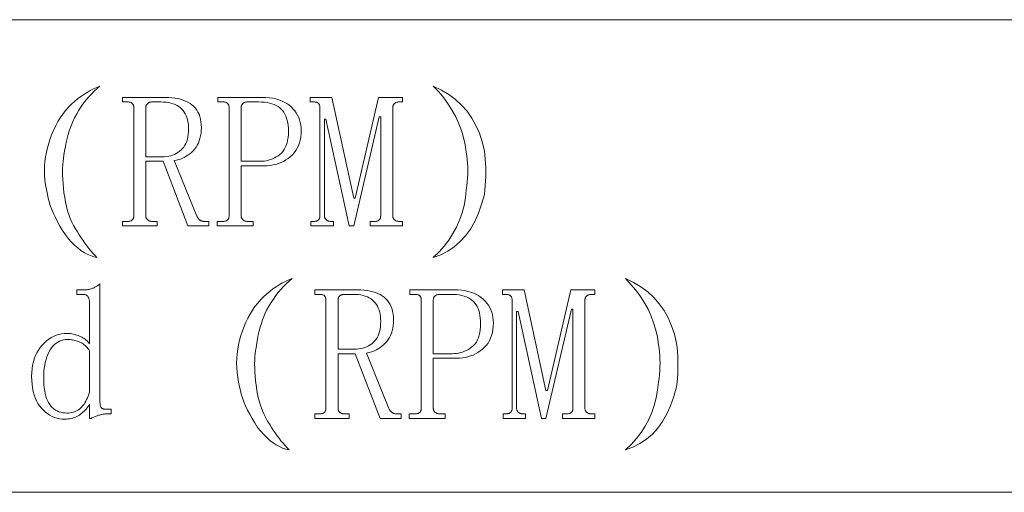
# Model space of a CAD drawing. Extents: x 1 to 297, y 1 to 210.
# Tile 48 of 171: x 98.26 to 109.51, y 29.56 to 34.95. Entities that reach past the tile are written whole.
import ezdxf

# ---------------------------------------------------------------- set-up
doc = ezdxf.new("R2010")
doc.units = 0

msp = doc.modelspace()

# ---------------------------------------------------------------- linework, layer by layer
at = {"color": 7, "lineweight": 13}
for p, q in [((1.306, 34.953), (219.321, 34.953)), ((1.306, 29.565), (219.321, 29.565))]:
    msp.add_line(p, q, dxfattribs=at)
for points in [[(99.181, 34.196), (99.148, 34.168), (99.115, 34.138), (99.083, 34.106), (99.053, 34.073), (99.023, 34.038), (98.994, 34.001), (98.967, 33.962), (98.94, 33.922), (98.915, 33.88), (98.89, 33.836), (98.873, 33.801), (98.858, 33.764), (98.843, 33.726), (98.83, 33.685), (98.817, 33.643), (98.806, 33.6), (98.795, 33.554), (98.786, 33.507), (98.777, 33.458), (98.77, 33.408), (98.764, 33.376), (98.759, 33.341), (98.756, 33.304), (98.754, 33.265), (98.753, 33.223), (98.754, 33.179), (98.756, 33.133), (98.759, 33.084), (98.764, 33.033), (98.77, 32.979), (98.778, 32.925), (98.787, 32.874), (98.798, 32.824), (98.811, 32.776), (98.826, 32.731), (98.842, 32.687), (98.86, 32.646), (98.88, 32.606), (98.901, 32.569), (98.924, 32.533), (98.945, 32.5), (98.966, 32.467), (98.988, 32.435), (99.009, 32.405), (99.031, 32.375), (99.054, 32.346), (99.077, 32.319), (99.1, 32.292), (99.123, 32.267), (99.147, 32.242), (99.11, 32.251), (99.072, 32.263), (99.036, 32.28), (98.999, 32.3), (98.963, 32.323), (98.927, 32.351), (98.892, 32.382), (98.856, 32.418), (98.822, 32.456), (98.787, 32.499), (98.754, 32.55), (98.724, 32.6), (98.697, 32.649), (98.672, 32.697), (98.65, 32.743), (98.631, 32.789), (98.614, 32.834), (98.601, 32.878), (98.59, 32.92), (98.581, 32.962), (98.569, 33.017), (98.559, 33.071), (98.553, 33.125), (98.549, 33.179), (98.547, 33.232), (98.549, 33.285), (98.553, 33.338), (98.559, 33.39), (98.569, 33.442), (98.581, 33.493), (98.596, 33.547), (98.613, 33.6), (98.632, 33.65), (98.653, 33.699), (98.676, 33.746), (98.701, 33.792), (98.728, 33.835), (98.757, 33.877), (98.788, 33.918), (98.821, 33.956), (98.856, 33.99), (98.891, 34.021), (98.926, 34.05), (98.961, 34.077), (98.997, 34.102), (99.033, 34.125), (99.07, 34.146), (99.107, 34.165), (99.144, 34.182)], [(102.987, 34.196), (103.079, 34.152), (103.164, 34.101), (103.241, 34.044), (103.311, 33.98), (103.373, 33.909), (103.427, 33.832), (103.474, 33.749), (103.514, 33.659), (103.546, 33.562), (103.57, 33.459), (103.576, 33.411), (103.581, 33.362), (103.584, 33.314), (103.586, 33.264), (103.587, 33.215), (103.586, 33.165), (103.584, 33.115), (103.581, 33.064), (103.576, 33.013), (103.57, 32.962), (103.539, 32.85), (103.503, 32.747), (103.46, 32.652), (103.411, 32.567), (103.356, 32.491), (103.294, 32.423), (103.227, 32.364), (103.153, 32.315), (103.073, 32.274), (102.987, 32.242), (103.053, 32.305), (103.112, 32.372), (103.165, 32.441), (103.212, 32.514), (103.253, 32.589), (103.287, 32.668), (103.316, 32.75), (103.338, 32.834), (103.354, 32.922), (103.364, 33.013), (103.37, 33.058), (103.375, 33.102), (103.379, 33.146), (103.381, 33.189), (103.381, 33.232), (103.381, 33.275), (103.379, 33.317), (103.375, 33.359), (103.37, 33.401), (103.364, 33.442), (103.351, 33.527), (103.333, 33.609), (103.309, 33.69), (103.279, 33.768), (103.244, 33.845), (103.204, 33.919), (103.158, 33.992), (103.106, 34.062), (103.05, 34.13)], [(100.339, 33.725), (100.338, 33.691), (100.335, 33.659), (100.33, 33.629), (100.323, 33.6), (100.315, 33.573), (100.305, 33.547), (100.292, 33.523), (100.278, 33.5), (100.262, 33.479), (100.244, 33.459), (100.225, 33.441), (100.206, 33.425), (100.185, 33.41), (100.165, 33.396), (100.144, 33.384), (100.122, 33.374), (100.1, 33.365), (100.077, 33.358), (100.054, 33.352), (100.03, 33.348), (100.287, 32.713), (100.291, 32.707), (100.294, 32.701), (100.298, 32.695), (100.302, 32.689), (100.305, 32.685), (100.309, 32.68), (100.313, 32.676), (100.317, 32.672), (100.321, 32.669), (100.326, 32.666), (100.33, 32.664), (100.334, 32.662), (100.339, 32.66), (100.344, 32.658), (100.348, 32.657), (100.353, 32.655), (100.358, 32.655), (100.363, 32.654), (100.368, 32.654), (100.373, 32.653), (100.424, 32.653), (100.424, 32.602), (100.184, 32.602), (99.901, 33.339), (99.704, 33.339), (99.704, 32.722), (99.704, 32.715), (99.705, 32.709), (99.706, 32.703), (99.708, 32.697), (99.71, 32.692), (99.712, 32.687), (99.715, 32.682), (99.718, 32.678), (99.722, 32.674), (99.726, 32.671), (99.73, 32.667), (99.735, 32.664), (99.74, 32.662), (99.745, 32.66), (99.75, 32.658), (99.756, 32.656), (99.762, 32.655), (99.768, 32.654), (99.775, 32.654), (99.781, 32.653), (99.833, 32.653), (99.833, 32.602), (99.439, 32.602), (99.439, 32.653), (99.49, 32.653), (99.498, 32.654), (99.506, 32.654), (99.513, 32.655), (99.52, 32.656), (99.526, 32.658), (99.532, 32.66), (99.537, 32.662), (99.542, 32.664), (99.546, 32.667), (99.55, 32.671), (99.553, 32.674), (99.556, 32.678), (99.559, 32.682), (99.561, 32.687), (99.563, 32.692), (99.564, 32.697), (99.566, 32.703), (99.566, 32.709), (99.567, 32.715), (99.567, 32.722), (99.567, 33.948), (99.567, 33.954), (99.566, 33.961), (99.566, 33.967), (99.564, 33.972), (99.563, 33.978), (99.561, 33.983), (99.559, 33.987), (99.556, 33.992), (99.553, 33.996), (99.55, 33.999), (99.546, 34.002), (99.542, 34.005), (99.537, 34.008), (99.532, 34.01), (99.526, 34.012), (99.52, 34.014), (99.513, 34.015), (99.506, 34.016), (99.498, 34.016), (99.49, 34.016), (99.439, 34.016), (99.439, 34.068), (99.927, 34.068), (99.966, 34.067), (100.002, 34.064), (100.037, 34.06), (100.07, 34.054), (100.102, 34.046), (100.131, 34.037), (100.159, 34.026), (100.185, 34.013), (100.209, 33.998), (100.231, 33.982), (100.252, 33.964), (100.27, 33.944), (100.286, 33.923), (100.3, 33.9), (100.312, 33.875), (100.321, 33.848), (100.329, 33.82), (100.334, 33.79), (100.337, 33.758)], [(100.793, 33.288), (100.793, 32.722), (100.793, 32.715), (100.794, 32.709), (100.795, 32.703), (100.796, 32.697), (100.798, 32.692), (100.801, 32.687), (100.803, 32.682), (100.807, 32.678), (100.81, 32.674), (100.814, 32.671), (100.819, 32.667), (100.823, 32.664), (100.828, 32.662), (100.833, 32.66), (100.839, 32.658), (100.845, 32.656), (100.851, 32.655), (100.857, 32.654), (100.863, 32.654), (100.87, 32.653), (100.93, 32.653), (100.93, 32.602), (100.519, 32.602), (100.519, 32.653), (100.579, 32.653), (100.587, 32.654), (100.595, 32.654), (100.602, 32.655), (100.609, 32.656), (100.615, 32.658), (100.621, 32.66), (100.626, 32.662), (100.631, 32.664), (100.635, 32.667), (100.639, 32.671), (100.642, 32.674), (100.645, 32.678), (100.647, 32.682), (100.65, 32.687), (100.651, 32.692), (100.653, 32.697), (100.654, 32.703), (100.655, 32.709), (100.656, 32.715), (100.656, 32.722), (100.656, 33.948), (100.656, 33.954), (100.655, 33.961), (100.654, 33.967), (100.653, 33.972), (100.651, 33.978), (100.65, 33.983), (100.647, 33.987), (100.645, 33.992), (100.642, 33.996), (100.639, 33.999), (100.635, 34.002), (100.631, 34.005), (100.626, 34.008), (100.621, 34.01), (100.615, 34.012), (100.609, 34.014), (100.602, 34.015), (100.595, 34.016), (100.587, 34.016), (100.579, 34.016), (100.527, 34.016), (100.527, 34.068), (101.033, 34.068), (101.075, 34.067), (101.115, 34.063), (101.153, 34.058), (101.189, 34.051), (101.222, 34.041), (101.255, 34.029), (101.285, 34.015), (101.313, 33.999), (101.339, 33.981), (101.363, 33.961), (101.385, 33.939), (101.405, 33.915), (101.422, 33.891), (101.437, 33.866), (101.45, 33.84), (101.46, 33.812), (101.468, 33.783), (101.474, 33.753), (101.477, 33.723), (101.479, 33.691), (101.477, 33.652), (101.474, 33.615), (101.467, 33.581), (101.459, 33.548), (101.447, 33.517), (101.434, 33.488), (101.418, 33.461), (101.399, 33.435), (101.378, 33.412), (101.354, 33.391), (101.329, 33.371), (101.303, 33.354), (101.275, 33.338), (101.247, 33.325), (101.218, 33.313), (101.188, 33.304), (101.157, 33.297), (101.125, 33.292), (101.092, 33.289), (101.059, 33.288)], [(102.524, 32.722), (102.524, 32.715), (102.525, 32.709), (102.526, 32.703), (102.528, 32.697), (102.53, 32.692), (102.532, 32.687), (102.535, 32.682), (102.538, 32.678), (102.542, 32.674), (102.546, 32.671), (102.55, 32.667), (102.555, 32.664), (102.56, 32.662), (102.565, 32.66), (102.57, 32.658), (102.576, 32.656), (102.582, 32.655), (102.588, 32.654), (102.595, 32.654), (102.601, 32.653), (102.636, 32.653), (102.636, 32.602), (102.267, 32.602), (102.267, 32.653), (102.31, 32.653), (102.318, 32.654), (102.326, 32.654), (102.333, 32.655), (102.34, 32.656), (102.346, 32.658), (102.352, 32.66), (102.357, 32.662), (102.362, 32.664), (102.366, 32.667), (102.37, 32.671), (102.373, 32.674), (102.376, 32.678), (102.379, 32.682), (102.381, 32.687), (102.383, 32.692), (102.384, 32.697), (102.386, 32.703), (102.386, 32.709), (102.387, 32.715), (102.387, 32.722), (102.387, 33.845), (102.37, 33.845), (102.079, 32.602), (102.027, 32.602), (101.761, 33.819), (101.744, 33.819), (101.744, 32.722), (101.744, 32.715), (101.745, 32.709), (101.746, 32.703), (101.748, 32.697), (101.75, 32.692), (101.752, 32.687), (101.755, 32.682), (101.758, 32.678), (101.762, 32.674), (101.766, 32.671), (101.77, 32.667), (101.775, 32.664), (101.78, 32.662), (101.785, 32.66), (101.79, 32.658), (101.796, 32.656), (101.802, 32.655), (101.808, 32.654), (101.815, 32.654), (101.821, 32.653), (101.847, 32.653), (101.847, 32.602), (101.59, 32.602), (101.59, 32.653), (101.616, 32.653), (101.624, 32.654), (101.632, 32.654), (101.639, 32.655), (101.646, 32.656), (101.652, 32.658), (101.658, 32.66), (101.663, 32.662), (101.668, 32.664), (101.672, 32.667), (101.676, 32.671), (101.679, 32.674), (101.682, 32.678), (101.684, 32.682), (101.687, 32.687), (101.689, 32.692), (101.69, 32.697), (101.691, 32.703), (101.692, 32.709), (101.693, 32.715), (101.693, 32.722), (101.693, 33.948), (101.693, 33.954), (101.692, 33.961), (101.691, 33.967), (101.69, 33.972), (101.689, 33.978), (101.687, 33.983), (101.684, 33.987), (101.682, 33.992), (101.679, 33.996), (101.676, 33.999), (101.672, 34.002), (101.668, 34.005), (101.663, 34.008), (101.658, 34.01), (101.652, 34.012), (101.646, 34.014), (101.639, 34.015), (101.632, 34.016), (101.624, 34.016), (101.616, 34.016), (101.581, 34.016), (101.581, 34.068), (101.83, 34.068), (102.079, 32.919), (102.096, 32.919), (102.361, 34.068), (102.636, 34.068), (102.636, 34.016), (102.601, 34.016), (102.595, 34.016), (102.588, 34.016), (102.582, 34.015), (102.576, 34.014), (102.57, 34.012), (102.565, 34.01), (102.56, 34.008), (102.555, 34.005), (102.55, 34.002), (102.546, 33.999), (102.542, 33.996), (102.538, 33.992), (102.535, 33.987), (102.532, 33.983), (102.53, 33.978), (102.528, 33.972), (102.526, 33.967), (102.525, 33.961), (102.524, 33.954), (102.524, 33.948)], [(99.704, 33.391), (99.893, 33.391), (99.918, 33.391), (99.943, 33.394), (99.966, 33.398), (99.989, 33.403), (100.011, 33.41), (100.032, 33.418), (100.052, 33.428), (100.071, 33.44), (100.09, 33.453), (100.107, 33.468), (100.123, 33.484), (100.138, 33.502), (100.151, 33.522), (100.162, 33.543), (100.171, 33.566), (100.179, 33.591), (100.185, 33.618), (100.189, 33.646), (100.192, 33.676), (100.193, 33.708), (100.192, 33.736), (100.19, 33.763), (100.186, 33.789), (100.181, 33.814), (100.174, 33.837), (100.165, 33.859), (100.155, 33.88), (100.143, 33.9), (100.13, 33.918), (100.116, 33.935), (100.099, 33.95), (100.081, 33.964), (100.062, 33.976), (100.04, 33.987), (100.017, 33.996), (99.992, 34.003), (99.966, 34.009), (99.937, 34.013), (99.907, 34.015), (99.876, 34.016), (99.781, 34.016), (99.775, 34.016), (99.768, 34.016), (99.762, 34.015), (99.756, 34.014), (99.75, 34.012), (99.745, 34.01), (99.74, 34.008), (99.735, 34.005), (99.73, 34.002), (99.726, 33.999), (99.722, 33.996), (99.718, 33.992), (99.715, 33.987), (99.712, 33.983), (99.71, 33.978), (99.708, 33.972), (99.706, 33.967), (99.705, 33.961), (99.704, 33.954), (99.704, 33.948)], [(101.007, 33.339), (101.033, 33.34), (101.057, 33.342), (101.082, 33.346), (101.105, 33.351), (101.128, 33.358), (101.151, 33.367), (101.172, 33.377), (101.194, 33.389), (101.214, 33.402), (101.234, 33.416), (101.253, 33.433), (101.27, 33.452), (101.285, 33.473), (101.297, 33.496), (101.308, 33.521), (101.317, 33.549), (101.324, 33.579), (101.329, 33.611), (101.332, 33.645), (101.333, 33.682), (101.332, 33.715), (101.33, 33.747), (101.326, 33.777), (101.32, 33.805), (101.312, 33.831), (101.304, 33.855), (101.293, 33.878), (101.281, 33.899), (101.267, 33.918), (101.251, 33.935), (101.234, 33.95), (101.215, 33.964), (101.194, 33.976), (101.171, 33.987), (101.145, 33.996), (101.118, 34.003), (101.089, 34.009), (101.058, 34.013), (101.025, 34.015), (100.99, 34.016), (100.87, 34.016), (100.863, 34.016), (100.857, 34.016), (100.851, 34.015), (100.845, 34.014), (100.839, 34.012), (100.833, 34.01), (100.828, 34.008), (100.823, 34.005), (100.819, 34.002), (100.814, 33.999), (100.81, 33.996), (100.807, 33.992), (100.803, 33.987), (100.801, 33.983), (100.798, 33.978), (100.796, 33.972), (100.795, 33.967), (100.794, 33.961), (100.793, 33.954), (100.793, 33.948), (100.793, 33.339)], [(98.779, 30.399), (98.748, 30.4), (98.719, 30.404), (98.69, 30.41), (98.662, 30.419), (98.635, 30.43), (98.609, 30.444), (98.584, 30.46), (98.559, 30.479), (98.536, 30.5), (98.513, 30.523), (98.492, 30.549), (98.473, 30.578), (98.456, 30.608), (98.442, 30.641), (98.429, 30.677), (98.419, 30.714), (98.411, 30.754), (98.406, 30.796), (98.403, 30.841), (98.401, 30.888), (98.403, 30.931), (98.406, 30.973), (98.412, 31.013), (98.421, 31.052), (98.431, 31.088), (98.445, 31.123), (98.46, 31.156), (98.478, 31.187), (98.499, 31.216), (98.521, 31.243), (98.546, 31.269), (98.571, 31.291), (98.597, 31.311), (98.624, 31.328), (98.652, 31.343), (98.681, 31.355), (98.71, 31.364), (98.741, 31.371), (98.772, 31.375), (98.804, 31.376), (98.818, 31.376), (98.832, 31.375), (98.846, 31.374), (98.86, 31.371), (98.874, 31.369), (98.888, 31.365), (98.902, 31.362), (98.917, 31.357), (98.931, 31.352), (98.946, 31.346), (98.96, 31.34), (98.974, 31.333), (98.987, 31.326), (98.999, 31.317), (99.011, 31.309), (99.022, 31.299), (99.033, 31.29), (99.043, 31.279), (99.053, 31.268), (99.061, 31.256), (99.061, 31.719), (99.061, 31.729), (99.061, 31.739), (99.06, 31.748), (99.059, 31.756), (99.057, 31.764), (99.055, 31.772), (99.053, 31.779), (99.05, 31.785), (99.048, 31.791), (99.044, 31.796), (99.041, 31.801), (99.036, 31.806), (99.032, 31.809), (99.026, 31.813), (99.021, 31.816), (99.014, 31.818), (99.008, 31.82), (99, 31.821), (98.993, 31.822), (98.984, 31.822), (98.916, 31.822), (98.916, 31.873), (99.01, 31.873), (99.019, 31.874), (99.027, 31.874), (99.036, 31.875), (99.044, 31.876), (99.053, 31.878), (99.061, 31.88), (99.07, 31.882), (99.079, 31.884), (99.087, 31.887), (99.096, 31.891), (99.104, 31.894), (99.113, 31.898), (99.121, 31.902), (99.13, 31.907), (99.139, 31.912), (99.147, 31.917), (99.156, 31.923), (99.164, 31.929), (99.173, 31.935), (99.181, 31.942), (99.181, 30.588), (99.182, 30.579), (99.182, 30.572), (99.183, 30.564), (99.184, 30.558), (99.186, 30.551), (99.188, 30.546), (99.19, 30.54), (99.192, 30.536), (99.195, 30.531), (99.199, 30.528), (99.202, 30.524), (99.206, 30.522), (99.21, 30.519), (99.215, 30.517), (99.22, 30.515), (99.225, 30.513), (99.231, 30.512), (99.237, 30.511), (99.243, 30.511), (99.25, 30.511), (99.31, 30.511), (99.31, 30.459), (99.259, 30.459), (99.252, 30.459), (99.244, 30.459), (99.237, 30.458), (99.229, 30.457), (99.221, 30.456), (99.213, 30.455), (99.204, 30.453), (99.195, 30.451), (99.186, 30.449), (99.177, 30.446), (99.168, 30.444), (99.158, 30.441), (99.148, 30.437), (99.139, 30.434), (99.129, 30.43), (99.119, 30.426), (99.109, 30.422), (99.099, 30.417), (99.089, 30.413), (99.079, 30.408), (99.061, 30.408), (99.061, 30.571), (99.053, 30.555), (99.043, 30.541), (99.033, 30.527), (99.022, 30.514), (99.011, 30.501), (98.999, 30.489), (98.987, 30.477), (98.974, 30.466), (98.96, 30.456), (98.946, 30.446), (98.931, 30.437), (98.916, 30.429), (98.9, 30.422), (98.884, 30.416), (98.867, 30.411), (98.851, 30.407), (98.833, 30.403), (98.815, 30.401), (98.797, 30.4)], [(101.376, 32.002), (101.342, 31.974), (101.309, 31.944), (101.277, 31.912), (101.247, 31.879), (101.217, 31.843), (101.189, 31.807), (101.161, 31.768), (101.134, 31.728), (101.109, 31.686), (101.084, 31.642), (101.068, 31.607), (101.052, 31.57), (101.037, 31.531), (101.024, 31.491), (101.011, 31.449), (101, 31.405), (100.989, 31.36), (100.98, 31.313), (100.972, 31.264), (100.964, 31.213), (100.958, 31.181), (100.953, 31.147), (100.95, 31.11), (100.948, 31.071), (100.947, 31.029), (100.948, 30.985), (100.95, 30.939), (100.953, 30.89), (100.958, 30.839), (100.964, 30.785), (100.972, 30.731), (100.981, 30.679), (100.993, 30.63), (101.005, 30.582), (101.02, 30.536), (101.036, 30.493), (101.054, 30.451), (101.074, 30.412), (101.095, 30.374), (101.119, 30.339), (101.139, 30.305), (101.16, 30.273), (101.182, 30.241), (101.204, 30.21), (101.226, 30.181), (101.248, 30.152), (101.271, 30.124), (101.294, 30.098), (101.318, 30.072), (101.341, 30.048), (101.304, 30.056), (101.267, 30.069), (101.23, 30.085), (101.193, 30.105), (101.157, 30.129), (101.121, 30.157), (101.086, 30.188), (101.051, 30.223), (101.016, 30.262), (100.981, 30.305), (100.949, 30.356), (100.918, 30.406), (100.891, 30.455), (100.866, 30.502), (100.844, 30.549), (100.825, 30.595), (100.809, 30.64), (100.795, 30.683), (100.784, 30.726), (100.776, 30.768), (100.763, 30.822), (100.754, 30.877), (100.747, 30.931), (100.743, 30.984), (100.741, 31.038), (100.743, 31.091), (100.747, 31.143), (100.754, 31.196), (100.763, 31.248), (100.776, 31.299), (100.79, 31.353), (100.807, 31.405), (100.826, 31.456), (100.847, 31.505), (100.87, 31.552), (100.895, 31.597), (100.922, 31.641), (100.951, 31.683), (100.982, 31.723), (101.016, 31.762), (101.05, 31.795), (101.085, 31.826), (101.12, 31.856), (101.156, 31.883), (101.191, 31.908), (101.228, 31.931), (101.264, 31.952), (101.301, 31.97), (101.338, 31.987)], [(105.181, 32.002), (105.274, 31.958), (105.358, 31.907), (105.435, 31.849), (105.505, 31.785), (105.567, 31.715), (105.622, 31.638), (105.669, 31.554), (105.708, 31.464), (105.74, 31.368), (105.764, 31.265), (105.77, 31.217), (105.775, 31.168), (105.779, 31.119), (105.781, 31.07), (105.781, 31.021), (105.781, 30.971), (105.779, 30.92), (105.775, 30.87), (105.77, 30.819), (105.764, 30.768), (105.734, 30.656), (105.697, 30.552), (105.654, 30.458), (105.605, 30.373), (105.55, 30.296), (105.489, 30.229), (105.421, 30.17), (105.347, 30.12), (105.267, 30.08), (105.181, 30.048), (105.247, 30.111), (105.306, 30.177), (105.359, 30.247), (105.406, 30.319), (105.447, 30.395), (105.482, 30.474), (105.51, 30.555), (105.533, 30.64), (105.549, 30.728), (105.559, 30.819), (105.565, 30.864), (105.57, 30.908), (105.573, 30.951), (105.575, 30.995), (105.576, 31.038), (105.575, 31.08), (105.573, 31.123), (105.57, 31.165), (105.565, 31.206), (105.559, 31.248), (105.546, 31.332), (105.527, 31.415), (105.503, 31.496), (105.474, 31.574), (105.439, 31.651), (105.398, 31.725), (105.352, 31.797), (105.301, 31.868), (105.244, 31.936)], [(102.533, 31.531), (102.532, 31.497), (102.529, 31.465), (102.524, 31.435), (102.518, 31.406), (102.509, 31.378), (102.499, 31.353), (102.487, 31.328), (102.473, 31.306), (102.456, 31.284), (102.439, 31.265), (102.419, 31.247), (102.4, 31.23), (102.38, 31.215), (102.359, 31.202), (102.338, 31.19), (102.316, 31.179), (102.294, 31.171), (102.271, 31.163), (102.248, 31.158), (102.224, 31.153), (102.481, 30.519), (102.485, 30.512), (102.488, 30.506), (102.492, 30.5), (102.496, 30.495), (102.5, 30.49), (102.504, 30.486), (102.508, 30.482), (102.512, 30.478), (102.516, 30.475), (102.52, 30.472), (102.524, 30.47), (102.529, 30.467), (102.533, 30.465), (102.538, 30.464), (102.542, 30.462), (102.547, 30.461), (102.552, 30.46), (102.557, 30.46), (102.562, 30.459), (102.567, 30.459), (102.619, 30.459), (102.619, 30.408), (102.379, 30.408), (102.096, 31.145), (101.899, 31.145), (101.899, 30.528), (101.899, 30.521), (101.899, 30.515), (101.9, 30.509), (101.902, 30.503), (101.904, 30.498), (101.906, 30.493), (101.909, 30.488), (101.912, 30.484), (101.916, 30.48), (101.92, 30.476), (101.924, 30.473), (101.929, 30.47), (101.934, 30.468), (101.939, 30.465), (101.945, 30.463), (101.95, 30.462), (101.956, 30.461), (101.963, 30.46), (101.969, 30.459), (101.976, 30.459), (102.027, 30.459), (102.027, 30.408), (101.633, 30.408), (101.633, 30.459), (101.684, 30.459), (101.693, 30.459), (101.7, 30.46), (101.708, 30.461), (101.714, 30.462), (101.721, 30.463), (101.726, 30.465), (101.732, 30.468), (101.736, 30.47), (101.741, 30.473), (101.744, 30.476), (101.748, 30.48), (101.75, 30.484), (101.753, 30.488), (101.755, 30.493), (101.757, 30.498), (101.759, 30.503), (101.76, 30.509), (101.761, 30.515), (101.761, 30.521), (101.761, 30.528), (101.761, 31.753), (101.761, 31.76), (101.761, 31.766), (101.76, 31.772), (101.759, 31.778), (101.757, 31.783), (101.755, 31.788), (101.753, 31.793), (101.75, 31.797), (101.748, 31.801), (101.744, 31.805), (101.741, 31.808), (101.736, 31.811), (101.732, 31.814), (101.726, 31.816), (101.721, 31.818), (101.714, 31.819), (101.708, 31.82), (101.7, 31.821), (101.693, 31.822), (101.684, 31.822), (101.633, 31.822), (101.633, 31.873), (102.121, 31.873), (102.16, 31.873), (102.197, 31.87), (102.232, 31.866), (102.265, 31.86), (102.296, 31.852), (102.326, 31.843), (102.353, 31.831), (102.379, 31.819), (102.403, 31.804), (102.426, 31.788), (102.446, 31.77), (102.464, 31.75), (102.48, 31.729), (102.494, 31.705), (102.506, 31.681), (102.516, 31.654), (102.523, 31.626), (102.529, 31.596), (102.532, 31.564)], [(101.899, 31.196), (102.087, 31.196), (102.112, 31.197), (102.137, 31.199), (102.16, 31.203), (102.183, 31.209), (102.205, 31.216), (102.226, 31.224), (102.246, 31.234), (102.265, 31.246), (102.284, 31.259), (102.301, 31.273), (102.318, 31.29), (102.332, 31.308), (102.345, 31.327), (102.356, 31.349), (102.366, 31.372), (102.373, 31.397), (102.379, 31.423), (102.384, 31.452), (102.386, 31.482), (102.387, 31.513), (102.386, 31.542), (102.384, 31.569), (102.38, 31.595), (102.375, 31.62), (102.368, 31.643), (102.359, 31.665), (102.349, 31.686), (102.338, 31.705), (102.325, 31.724), (102.31, 31.741), (102.294, 31.756), (102.276, 31.77), (102.256, 31.782), (102.235, 31.793), (102.211, 31.802), (102.187, 31.809), (102.16, 31.815), (102.132, 31.819), (102.102, 31.821), (102.07, 31.822), (101.976, 31.822), (101.969, 31.822), (101.963, 31.821), (101.956, 31.82), (101.95, 31.819), (101.945, 31.818), (101.939, 31.816), (101.934, 31.814), (101.929, 31.811), (101.924, 31.808), (101.92, 31.805), (101.916, 31.801), (101.912, 31.797), (101.909, 31.793), (101.906, 31.788), (101.904, 31.783), (101.902, 31.778), (101.9, 31.772), (101.899, 31.766), (101.899, 31.76), (101.899, 31.753)], [(102.987, 31.093), (102.987, 30.528), (102.987, 30.521), (102.988, 30.515), (102.989, 30.509), (102.991, 30.503), (102.992, 30.498), (102.995, 30.493), (102.998, 30.488), (103.001, 30.484), (103.004, 30.48), (103.009, 30.476), (103.013, 30.473), (103.018, 30.47), (103.023, 30.468), (103.028, 30.465), (103.033, 30.463), (103.039, 30.462), (103.045, 30.461), (103.051, 30.46), (103.058, 30.459), (103.064, 30.459), (103.124, 30.459), (103.124, 30.408), (102.713, 30.408), (102.713, 30.459), (102.773, 30.459), (102.781, 30.459), (102.789, 30.46), (102.796, 30.461), (102.803, 30.462), (102.809, 30.463), (102.815, 30.465), (102.82, 30.468), (102.825, 30.47), (102.829, 30.473), (102.833, 30.476), (102.836, 30.48), (102.839, 30.484), (102.842, 30.488), (102.844, 30.493), (102.846, 30.498), (102.847, 30.503), (102.848, 30.509), (102.849, 30.515), (102.85, 30.521), (102.85, 30.528), (102.85, 31.753), (102.85, 31.76), (102.849, 31.766), (102.848, 31.772), (102.847, 31.778), (102.846, 31.783), (102.844, 31.788), (102.842, 31.793), (102.839, 31.797), (102.836, 31.801), (102.833, 31.805), (102.829, 31.808), (102.825, 31.811), (102.82, 31.814), (102.815, 31.816), (102.809, 31.818), (102.803, 31.819), (102.796, 31.82), (102.789, 31.821), (102.781, 31.822), (102.773, 31.822), (102.721, 31.822), (102.721, 31.873), (103.227, 31.873), (103.269, 31.872), (103.309, 31.869), (103.347, 31.864), (103.383, 31.856), (103.417, 31.847), (103.449, 31.835), (103.479, 31.821), (103.507, 31.805), (103.533, 31.787), (103.557, 31.766), (103.579, 31.744), (103.599, 31.721), (103.616, 31.697), (103.631, 31.672), (103.644, 31.645), (103.654, 31.618), (103.662, 31.589), (103.668, 31.559), (103.672, 31.528), (103.673, 31.496), (103.672, 31.458), (103.668, 31.421), (103.662, 31.386), (103.653, 31.354), (103.642, 31.323), (103.628, 31.294), (103.612, 31.266), (103.593, 31.241), (103.572, 31.218), (103.549, 31.196), (103.523, 31.177), (103.497, 31.159), (103.47, 31.144), (103.442, 31.13), (103.412, 31.119), (103.382, 31.11), (103.351, 31.103), (103.32, 31.098), (103.287, 31.094), (103.253, 31.093)], [(103.201, 31.145), (103.227, 31.146), (103.252, 31.148), (103.276, 31.152), (103.299, 31.157), (103.322, 31.164), (103.345, 31.173), (103.367, 31.183), (103.388, 31.194), (103.409, 31.207), (103.429, 31.222), (103.447, 31.239), (103.464, 31.257), (103.479, 31.278), (103.492, 31.302), (103.502, 31.327), (103.511, 31.355), (103.518, 31.385), (103.523, 31.417), (103.526, 31.451), (103.527, 31.488), (103.526, 31.521), (103.524, 31.553), (103.52, 31.582), (103.514, 31.61), (103.507, 31.637), (103.498, 31.661), (103.487, 31.684), (103.475, 31.704), (103.461, 31.723), (103.446, 31.741), (103.428, 31.756), (103.409, 31.77), (103.388, 31.782), (103.365, 31.793), (103.34, 31.802), (103.313, 31.809), (103.283, 31.815), (103.252, 31.819), (103.219, 31.821), (103.184, 31.822), (103.064, 31.822), (103.058, 31.822), (103.051, 31.821), (103.045, 31.82), (103.039, 31.819), (103.033, 31.818), (103.028, 31.816), (103.023, 31.814), (103.018, 31.811), (103.013, 31.808), (103.009, 31.805), (103.004, 31.801), (103.001, 31.797), (102.998, 31.793), (102.995, 31.788), (102.992, 31.783), (102.991, 31.778), (102.989, 31.772), (102.988, 31.766), (102.987, 31.76), (102.987, 31.753), (102.987, 31.145)], [(104.719, 30.528), (104.719, 30.521), (104.719, 30.515), (104.72, 30.509), (104.722, 30.503), (104.724, 30.498), (104.726, 30.493), (104.729, 30.488), (104.732, 30.484), (104.736, 30.48), (104.74, 30.476), (104.744, 30.473), (104.749, 30.47), (104.754, 30.468), (104.759, 30.465), (104.765, 30.463), (104.77, 30.462), (104.776, 30.461), (104.783, 30.46), (104.789, 30.459), (104.796, 30.459), (104.83, 30.459), (104.83, 30.408), (104.461, 30.408), (104.461, 30.459), (104.504, 30.459), (104.513, 30.459), (104.52, 30.46), (104.528, 30.461), (104.534, 30.462), (104.541, 30.463), (104.546, 30.465), (104.552, 30.468), (104.556, 30.47), (104.561, 30.473), (104.564, 30.476), (104.568, 30.48), (104.57, 30.484), (104.573, 30.488), (104.575, 30.493), (104.577, 30.498), (104.579, 30.503), (104.58, 30.509), (104.581, 30.515), (104.581, 30.521), (104.581, 30.528), (104.581, 31.651), (104.564, 31.651), (104.273, 30.408), (104.221, 30.408), (103.956, 31.625), (103.939, 31.625), (103.939, 30.528), (103.939, 30.521), (103.939, 30.515), (103.94, 30.509), (103.942, 30.503), (103.944, 30.498), (103.946, 30.493), (103.949, 30.488), (103.952, 30.484), (103.956, 30.48), (103.96, 30.476), (103.964, 30.473), (103.969, 30.47), (103.974, 30.468), (103.979, 30.465), (103.985, 30.463), (103.99, 30.462), (103.996, 30.461), (104.003, 30.46), (104.009, 30.459), (104.016, 30.459), (104.041, 30.459), (104.041, 30.408), (103.784, 30.408), (103.784, 30.459), (103.81, 30.459), (103.818, 30.459), (103.826, 30.46), (103.833, 30.461), (103.84, 30.462), (103.846, 30.463), (103.852, 30.465), (103.857, 30.468), (103.862, 30.47), (103.866, 30.473), (103.87, 30.476), (103.873, 30.48), (103.876, 30.484), (103.879, 30.488), (103.881, 30.493), (103.883, 30.498), (103.884, 30.503), (103.886, 30.509), (103.886, 30.515), (103.887, 30.521), (103.887, 30.528), (103.887, 31.753), (103.887, 31.76), (103.886, 31.766), (103.886, 31.772), (103.884, 31.778), (103.883, 31.783), (103.881, 31.788), (103.879, 31.793), (103.876, 31.797), (103.873, 31.801), (103.87, 31.805), (103.866, 31.808), (103.862, 31.811), (103.857, 31.814), (103.852, 31.816), (103.846, 31.818), (103.84, 31.819), (103.833, 31.82), (103.826, 31.821), (103.818, 31.822), (103.81, 31.822), (103.776, 31.822), (103.776, 31.873), (104.024, 31.873), (104.273, 30.725), (104.29, 30.725), (104.556, 31.873), (104.83, 31.873), (104.83, 31.822), (104.796, 31.822), (104.789, 31.822), (104.783, 31.821), (104.776, 31.82), (104.77, 31.819), (104.765, 31.818), (104.759, 31.816), (104.754, 31.814), (104.749, 31.811), (104.744, 31.808), (104.74, 31.805), (104.736, 31.801), (104.732, 31.797), (104.729, 31.793), (104.726, 31.788), (104.724, 31.783), (104.722, 31.778), (104.72, 31.772), (104.719, 31.766), (104.719, 31.76), (104.719, 31.753)], [(99.061, 31.179), (99.053, 31.192), (99.043, 31.205), (99.033, 31.217), (99.023, 31.228), (99.012, 31.238), (99.001, 31.248), (98.989, 31.256), (98.976, 31.264), (98.963, 31.271), (98.95, 31.278), (98.936, 31.283), (98.923, 31.289), (98.909, 31.293), (98.895, 31.297), (98.881, 31.3), (98.868, 31.303), (98.854, 31.305), (98.84, 31.307), (98.827, 31.307), (98.813, 31.308), (98.788, 31.307), (98.764, 31.303), (98.741, 31.297), (98.719, 31.289), (98.698, 31.278), (98.679, 31.265), (98.66, 31.249), (98.643, 31.231), (98.627, 31.211), (98.611, 31.188), (98.598, 31.163), (98.585, 31.137), (98.574, 31.109), (98.565, 31.079), (98.557, 31.048), (98.55, 31.016), (98.545, 30.982), (98.541, 30.946), (98.539, 30.909), (98.539, 30.871), (98.539, 30.83), (98.541, 30.793), (98.545, 30.757), (98.55, 30.723), (98.556, 30.692), (98.563, 30.662), (98.572, 30.635), (98.582, 30.61), (98.594, 30.587), (98.607, 30.566), (98.621, 30.548), (98.637, 30.531), (98.654, 30.516), (98.672, 30.503), (98.691, 30.492), (98.711, 30.483), (98.733, 30.477), (98.755, 30.472), (98.779, 30.469), (98.804, 30.468), (98.823, 30.468), (98.841, 30.47), (98.858, 30.473), (98.875, 30.477), (98.891, 30.483), (98.907, 30.489), (98.922, 30.497), (98.936, 30.506), (98.95, 30.516), (98.963, 30.528), (98.975, 30.54), (98.987, 30.554), (98.999, 30.569), (99.009, 30.585), (99.02, 30.603), (99.029, 30.621), (99.038, 30.641), (99.047, 30.662), (99.054, 30.684), (99.061, 30.708)]]:
    msp.add_lwpolyline(points, close=True, dxfattribs=at)

doc.saveas('drawing.dxf')
